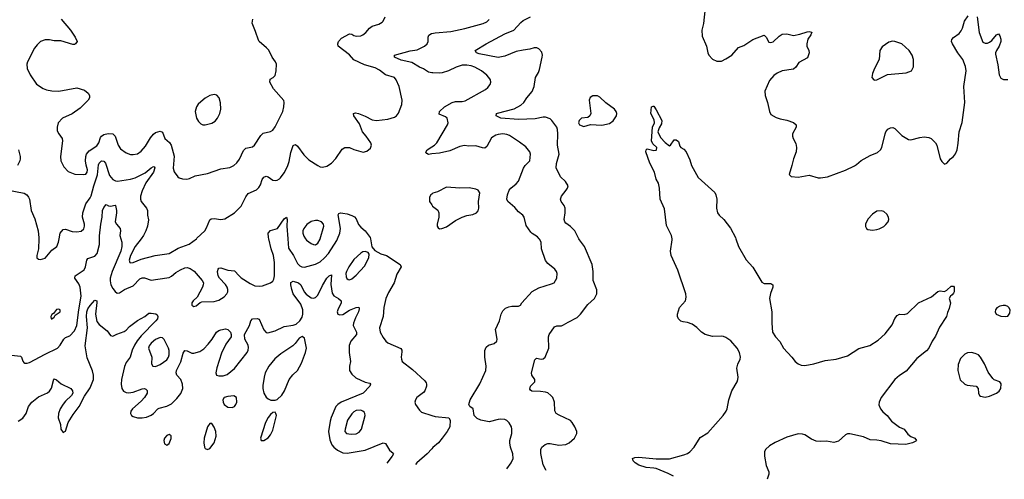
# Model space of a CAD drawing. Header units: inches. Extents: x 1603819 to 1745079, y 385938 to 533966.
# Tile 45 of 256: x 1656344 to 1665080, y 387865 to 391944. Entities that reach past the tile are written whole.
import ezdxf

# ---------------------------------------------------------------- set-up
doc = ezdxf.new("R2010")
doc.units = ezdxf.units.IN
doc.header["$MEASUREMENT"] = 0
for name, color, linetype in [('B6358', 7, 'Continuous'), ('B6359', 7, 'Continuous'), ('B6368', 7, 'Continuous'), ('B6369', 7, 'Continuous')]:
    doc.layers.add(name, color=color, linetype=linetype)

msp = doc.modelspace()

# ---------------------------------------------------------------- linework, layer by layer
at = {"layer": 'B6358', "color": 5}
for points, elevation in [([(1656270, 388967.9), (1656350, 388957.4), (1656358.7, 388950), (1656372.8, 388912.8), (1656381.6, 388901.6), (1656390, 388895.8), (1656410, 388894.3), (1656430, 388900.2), (1656570, 388976.5), (1656679.6, 389030), (1656704.5, 389055.5), (1656736.9, 389110), (1656750, 389122), (1656790, 389138.7), (1656830, 389183.1), (1656851.2, 389230), (1656867.8, 389370), (1656888.1, 389490), (1656881.7, 389570), (1656870, 389601), (1656834.2, 389650), (1656836.4, 389670), (1656916.5, 389723.5), (1656928.5, 389750), (1656939.7, 389810), (1656950, 389823.1), (1657010, 389845.7), (1657031, 389870), (1657052.4, 389947.6), (1657052.7, 390000)], 340), ([(1656513, 390000), (1656510.5, 389910), (1656494.8, 389850), (1656496, 389830), (1656510, 389818.8), (1656530, 389814.8), (1656570, 389827.7), (1656630, 389897.3), (1656673.2, 389930), (1656689.6, 389970), (1656694.6, 390000)], 360), ([(1657241.9, 390000), (1657251, 389970), (1657251.3, 389931.3), (1657242.5, 389890), (1657164.9, 389710), (1657147.2, 389650), (1657146.1, 389626.2), (1657152.2, 389592.2), (1657170, 389558.4), (1657190, 389532.7), (1657210, 389518), (1657230, 389519.3), (1657274.5, 389550), (1657350, 389583.2), (1657410, 389644.6), (1657430, 389652.8), (1657450, 389651.5), (1657510, 389631), (1657650, 389651.8), (1657670, 389657), (1657690, 389668.8), (1657730, 389700.8), (1657770, 389724.7), (1657810, 389741.3), (1657830, 389744), (1657856.5, 389736.5), (1657892.1, 389712.1), (1657964, 389630), (1657974, 389610), (1657973.4, 389590), (1657965.5, 389570), (1657917.4, 389482.6), (1657883.8, 389450), (1657870.5, 389430), (1657870.7, 389410), (1657890, 389399.5), (1657910, 389404.2), (1657945.3, 389434.7), (1657960.6, 389439.4), (1658070, 389444.3), (1658110, 389455.9), (1658157.1, 389482.9), (1658183.1, 389510), (1658190.7, 389530), (1658191.4, 389548.6), (1658185.3, 389570), (1658170, 389593.5), (1658117.4, 389650), (1658106.3, 389670), (1658099.6, 389710), (1658103.7, 389730), (1658110, 389737.3), (1658130, 389741.3), (1658190, 389722), (1658250, 389716.4), (1658290.2, 389670), (1658310, 389654), (1658390, 389602.2), (1658430, 389583.2), (1658470, 389578.4), (1658497.2, 389582.8), (1658570, 389608), (1658590, 389622.6), (1658599.9, 389640.1), (1658606.3, 389670), (1658606, 389790), (1658596.6, 389850), (1658576, 389910), (1658554.4, 390000)], 340), ([(1657421.2, 390000), (1657370, 389931), (1657326.8, 389850), (1657316.5, 389810), (1657322, 389790), (1657330, 389785.3), (1657350, 389787.9), (1657422.1, 389817.9), (1657547, 389850), (1657670, 389868.5), (1657750, 389917.1), (1657848.4, 389951.6), (1657912, 390000)], 360), ([(1658723, 390000), (1658730, 389916.3), (1658773.8, 389850), (1658810, 389780.3), (1658830, 389759.6), (1658846.4, 389750), (1658870, 389746.8), (1658970, 389773.5), (1659010, 389794.6), (1659050, 389829.4), (1659084.5, 389870), (1659157.2, 389982.9), (1659164, 390000)], 340), ([(1658881, 390000), (1658890, 389987.4), (1658930, 389958), (1658950, 389948.7), (1658970, 389946.7), (1658990, 389960.5), (1659010, 389997.3), (1659010.7, 390000)], 360), ([(1659456.3, 390000), (1659467.3, 389927.3), (1659495.3, 389895.3), (1659547.3, 389867.3), (1659598, 389850), (1659721, 389770), (1659727.3, 389750), (1659690, 389686), (1659665.3, 389610), (1659615.9, 389524.1), (1659593.8, 389470), (1659574, 389390), (1659567.7, 389310), (1659537.4, 389210), (1659542.6, 389170), (1659570, 389122), (1659591.7, 389091.7), (1659610, 389075.5), (1659724.9, 389024.9), (1659734, 389010), (1659735.9, 388995.9), (1659728.4, 388950), (1659730.4, 388930), (1659739.1, 388910), (1659830, 388840.5), (1659938, 388738), (1659950, 388721), (1659954.4, 388710), (1659953.7, 388690), (1659938.4, 388650), (1659925.8, 388634.2), (1659868.9, 388591.1), (1659855.5, 388570), (1659850.5, 388550), (1659855.5, 388530), (1659890, 388477.3), (1659910, 388462), (1660000, 388432)], 340), ([(1656330, 388380.7), (1656371.7, 388408.3), (1656402.7, 388450), (1656423.5, 388510), (1656451.1, 388550), (1656510, 388597.4), (1656590, 388631.1), (1656610, 388647.1), (1656627, 388673), (1656647.3, 388752.7), (1656650, 388755.5), (1656670, 388748.7), (1656712.7, 388712.7), (1656797.3, 388670), (1656813, 388650), (1656814.4, 388630), (1656804.4, 388610), (1656750, 388557.7), (1656730, 388532.4), (1656703.5, 388490), (1656687.8, 388450), (1656685.4, 388410), (1656705.3, 388350), (1656708.9, 388308.9), (1656730, 388281), (1656750, 388291.3), (1656773.6, 388370), (1656818.9, 388441.1), (1656870.9, 388510), (1656918.2, 388601.8), (1656970, 388675.5), (1656998.4, 388750), (1656998.2, 388790), (1656990, 388829), (1656943.3, 388943.3), (1656924.4, 389050), (1656946.2, 389210), (1656937.6, 389310), (1656941.3, 389350), (1656950, 389378), (1656970, 389408.7), (1657010, 389454.9), (1657027.5, 389447.5), (1657030, 389434), (1657018, 389330), (1657030, 389266.3), (1657050, 389238.2), (1657121.3, 389181.3), (1657150, 389141), (1657170, 389134.8), (1657206.7, 389153.3), (1657270, 389175.5), (1657290, 389188.4), (1657319.5, 389220.5), (1657390, 389273.7), (1657455.1, 389310), (1657490, 389339.1), (1657510, 389340.5), (1657552.1, 389332.1), (1657564.9, 389324.9), (1657570.5, 389310), (1657566, 389290), (1657551.8, 389270), (1657422.7, 389137.3), (1657386.6, 389093.4), (1657363.8, 389056.2), (1657342.3, 389010), (1657323.2, 388950), (1657290, 388902), (1657273.6, 388866.4), (1657247.4, 388750), (1657244, 388710), (1657250.1, 388670.1), (1657266.4, 388646.4), (1657290, 388634), (1657310, 388631.5), (1657350, 388636.8), (1657430, 388668), (1657450, 388670.2), (1657464.6, 388664.6), (1657473.7, 388653.7), (1657473.8, 388630), (1657452.4, 388590), (1657422.9, 388557.1), (1657345.5, 388490), (1657331.5, 388470), (1657327.4, 388450), (1657337.6, 388430), (1657350, 388422.8), (1657390, 388411.1), (1657430, 388409.2), (1657470, 388417.6), (1657510, 388432.8), (1657531.9, 388448.1), (1657569.9, 388490.1), (1657582.5, 388497.5), (1657650, 388513.6), (1657690, 388535), (1657739, 388581), (1657773, 388627), (1657790.5, 388670), (1657789.8, 388710), (1657772.9, 388750), (1657737.7, 388790), (1657733.1, 388810), (1657736.5, 388830), (1657773.1, 388906.9), (1657794.6, 388985.4), (1657810, 389008.4), (1657830, 389004.6), (1657870, 388985.2), (1657890, 388983.2), (1657942.3, 388997.7), (1657977.7, 389022.3), (1658016.6, 389063.4), (1658052.8, 389110), (1658090, 389170.7), (1658110, 389184.9), (1658129.6, 389190.4), (1658170, 389199.3), (1658190, 389193.4), (1658214, 389170), (1658220.7, 389150), (1658219.1, 389130), (1658174.5, 389065.5), (1658134.2, 388985.8), (1658093.4, 388853.4), (1658084.7, 388810), (1658090.3, 388790.3), (1658110, 388781.7), (1658150, 388782.4), (1658184.2, 388795.8), (1658250.5, 388849.5), (1658363.5, 388990), (1658371.9, 389010), (1658374.6, 389034.6), (1658370, 389056), (1658342.9, 389110), (1658339.5, 389150), (1658384.5, 389230), (1658396, 389270), (1658409.2, 389290), (1658450, 389292.7), (1658470, 389284.9), (1658510, 389190.4), (1658530, 389168.5), (1658546, 389166), (1658610, 389184), (1658690, 389221.3), (1658770, 389233.4), (1658797.6, 389242.4), (1658830, 389270.3), (1658850, 389303.1), (1658856.7, 389330), (1658856.6, 389370), (1658838.6, 389418.6), (1658772, 389510), (1658758.3, 389550), (1658749.7, 389590), (1658750, 389610.8), (1658770, 389622.4), (1658817.6, 389610), (1658837.7, 389590), (1658869.1, 389530), (1658886.5, 389506.5), (1658930, 389475), (1658950, 389472.1), (1658970, 389479.2), (1658990, 389500.3), (1659030, 389585.5), (1659069.8, 389650), (1659090, 389672), (1659110, 389678.8), (1659105.5, 389594.5), (1659117.6, 389517.6), (1659132.4, 389492.4), (1659172.7, 389470), (1659195.3, 389450), (1659197.4, 389430), (1659167.1, 389370), (1659162, 389350), (1659167.2, 389330), (1659185.5, 389325.5), (1659211.2, 389328.8), (1659270, 389367.4), (1659330.4, 389390.4), (1659352.5, 389392.5), (1659357.2, 389377.2), (1659351.1, 389350), (1659322.8, 389297.2), (1659305.5, 389250), (1659304, 389230), (1659332.9, 389170), (1659333.1, 389150), (1659281.6, 389090), (1659268.7, 389051.3), (1659267.2, 388990), (1659279.5, 388910), (1659268.9, 388870), (1659271.7, 388830), (1659290, 388798.4), (1659326.7, 388766.7), (1659410, 388727), (1659450, 388719.1), (1659458, 388710), (1659452, 388690), (1659391.1, 388630), (1659196.1, 388550), (1659165.5, 388530), (1659149.2, 388510), (1659106.7, 388413.3), (1659098, 388382), (1659085.4, 388290), (1659096.5, 388216.5), (1659112.2, 388172.2), (1659130.1, 388150.1), (1659164.2, 388124.2), (1659210, 388100.2), (1659250, 388098.2), (1659410, 388123.2), (1659570, 388188.2), (1659590, 388184), (1659624.9, 388124.9), (1659657, 388097), (1659660.5, 388090), (1659650.3, 388070), (1659601.8, 388006.6)], 320), ([(1660000, 388135.2), (1659959.5, 388090), (1659867.2, 388010), (1659855.3, 387995.3)], 340)]:
    msp.add_lwpolyline(points, dxfattribs=dict(at, elevation=elevation))
for points, elevation in [([(1659410, 389886.6), (1659390, 389883.6), (1659370, 389872.8), (1659310, 389815), (1659263.2, 389750), (1659243.5, 389710), (1659238.9, 389690), (1659240.4, 389660.4), (1659246.2, 389646.2), (1659259.1, 389639.1), (1659270, 389636.1), (1659290, 389642.8), (1659330, 389676.9), (1659403, 389757), (1659440.9, 389830), (1659444, 389864), (1659436.5, 389876.5)], 340), ([(1656690, 389375.1), (1656670, 389372.3), (1656642.8, 389337.2), (1656630, 389328.7), (1656620.7, 389310), (1656624.7, 389290), (1656630, 389288), (1656650, 389304), (1656659, 389321), (1656704, 389350), (1656702, 389370)], 360), ([(1657590, 389122.2), (1657550, 389105.3), (1657510, 389074.2), (1657491.5, 389050), (1657487.9, 389030), (1657515.5, 388950), (1657512.2, 388890), (1657524, 388870), (1657550, 388866.9), (1657590, 388883.5), (1657650, 388926.5), (1657665.8, 388950), (1657671.8, 388970), (1657670, 389009), (1657663.2, 389030), (1657625.7, 389105.7), (1657610, 389121.3)], 340), ([(1658850, 389131.8), (1658823.4, 389116.6), (1658788.5, 389070), (1658766.4, 389050), (1658661.4, 388978.6), (1658607.2, 388932.8), (1658553.5, 388870), (1658522.6, 388810), (1658511.9, 388771.9), (1658501.6, 388698.4), (1658501.3, 388670), (1658509.1, 388629.1), (1658530, 388592.6), (1658550, 388577.6), (1658571.4, 388568.6), (1658610, 388566.4), (1658630, 388573.7), (1658670, 388611.8), (1658694.2, 388650), (1658733.8, 388750), (1658767.2, 388792.8), (1658808.3, 388831.7), (1658845.5, 388894.5), (1658879.4, 388990), (1658887.7, 389030), (1658870, 389116)], 320), ([(1658245.4, 388605.4), (1658190, 388600.9), (1658159.5, 388590), (1658147.2, 388570), (1658148.2, 388550), (1658158.3, 388530), (1658190, 388506.2), (1658230, 388501.8), (1658250, 388512.2), (1658261.5, 388530), (1658269.8, 388550), (1658267, 388590)], 320), ([(1658610, 388460.9), (1658590, 388457.6), (1658570, 388438.7), (1658547.6, 388412.4), (1658524.2, 388370), (1658481.5, 388230), (1658488, 388210), (1658510, 388208), (1658550, 388232.8), (1658570, 388260.3), (1658590, 388302), (1658621.7, 388430), (1658617.6, 388450)], 320), ([(1659370, 388478.4), (1659330, 388475.2), (1659310, 388464.1), (1659290, 388445.3), (1659252.6, 388390), (1659231.3, 388310), (1659228.1, 388288.1), (1659244, 388270), (1659284.4, 388264.4), (1659330, 388267.8), (1659357, 388283), (1659377.4, 388310), (1659409.8, 388429.8), (1659407.3, 388450), (1659399.9, 388459.9), (1659389.8, 388469.8)], 340), ([(1658030, 388359.5), (1658010, 388329.4), (1657979.4, 388230), (1657976.5, 388190), (1657984.7, 388150), (1657990, 388138), (1658010, 388128), (1658030, 388138.4), (1658068.6, 388190), (1658087.5, 388247.5), (1658083.1, 388290), (1658070, 388326.6), (1658050, 388359.3)], 320), ([(1657670, 388263.6), (1657650, 388253.7), (1657630, 388231.2), (1657623.6, 388210), (1657630, 388180.5), (1657650, 388168.5), (1657670, 388183.8), (1657687.5, 388227.5), (1657689.4, 388250)], 320)]:
    msp.add_lwpolyline(points, close=True, dxfattribs=dict(at, elevation=elevation))
at = {"layer": 'B6359', "color": 5}
for points, elevation in [([(1656711.8, 391950), (1656793.7, 391850), (1656836, 391790), (1656854, 391750), (1656840.7, 391730), (1656830, 391723.6), (1656817, 391723), (1656710, 391755.1), (1656650, 391756.4), (1656610, 391765.1), (1656570, 391764.2), (1656530, 391749.6), (1656498, 391722), (1656474.4, 391690), (1656413, 391570), (1656407.9, 391547.9), (1656410.5, 391510), (1656435.6, 391455.6), (1656492.3, 391372.3), (1656551.8, 391331.8), (1656580.6, 391320.6), (1656630, 391312.2), (1656690, 391310.4), (1656850, 391340.4), (1656919.3, 391319.3), (1656953, 391293), (1656962.8, 391270), (1656962.8, 391250), (1656950.7, 391230), (1656879.9, 391160.1), (1656810.1, 391109.9), (1656723.1, 391070), (1656685.7, 391030), (1656675.3, 390990), (1656676.7, 390956.7), (1656690.6, 390930), (1656720.7, 390890), (1656724.9, 390870), (1656704.9, 390730), (1656710.3, 390690), (1656737.1, 390637.1), (1656775.3, 390595.3), (1656833.4, 390573.4), (1656910, 390570.4), (1656930, 390574.4), (1656943, 390590), (1656945.4, 390610), (1656932.7, 390652.7), (1656927.7, 390690), (1656930.7, 390729.3), (1656937.3, 390750), (1656961.2, 390778.8), (1657030, 390823.1), (1657047.1, 390850), (1657061.5, 390898.5), (1657070, 390910.5), (1657090, 390924.4), (1657130, 390934.9), (1657170.6, 390930), (1657191.8, 390910), (1657217.7, 390830), (1657237.2, 390797.2), (1657290, 390761.5), (1657328.5, 390748.5), (1657350, 390746.2), (1657390, 390754.7), (1657422.7, 390777.3), (1657460, 390820), (1657505.3, 390894.7), (1657530, 390926.5), (1657550, 390943.6), (1657590, 390954.9), (1657610, 390946), (1657631.4, 390890), (1657673.4, 390853.4), (1657689.2, 390830), (1657713.3, 390733.3), (1657706, 390626), (1657714.4, 390594.4), (1657748.5, 390548.5), (1657760.4, 390540.4), (1657790, 390530.6), (1657827.5, 390527.5), (1657850, 390533.4), (1657901.7, 390558.3), (1658010, 390577.8), (1658130, 390621.1), (1658210, 390632), (1658245.1, 390650), (1658270, 390672.2), (1658294.4, 390705.6), (1658330, 390783), (1658350, 390804.9), (1658410, 390815.8), (1658427.3, 390830), (1658483.2, 390916.8), (1658503.3, 390936.7), (1658569.8, 390950.2), (1658590, 390963.1), (1658610, 390992.4), (1658679.1, 391130), (1658686.6, 391170), (1658689.5, 391209.5), (1658686.3, 391226.3), (1658595.6, 391330), (1658563.6, 391390), (1658565.1, 391414.9), (1658592.7, 391430), (1658611.3, 391450), (1658618.9, 391490), (1658621.6, 391550), (1658614, 391570), (1658583, 391610), (1658553.9, 391673.9), (1658535.2, 391695.2), (1658469.6, 391750), (1658462, 391762), (1658437.7, 391837.7), (1658406.3, 391913.7), (1658414, 391950)], 380), ([(1657912, 390000), (1657916.5, 390003.5), (1657986, 390070), (1658002.3, 390097.7), (1658030, 390166.8), (1658043, 390177), (1658070, 390180.4), (1658130, 390171.7), (1658164.6, 390175.4), (1658250, 390228.4), (1658310, 390290.4), (1658350, 390372.7), (1658370, 390400.4), (1658446.1, 390433.9), (1658466.5, 390453.5), (1658480.3, 390479.7), (1658495.1, 390524.9), (1658510, 390547.7), (1658530, 390555.5), (1658550, 390548), (1658590, 390519.5), (1658610, 390517), (1658630, 390520.3), (1658650, 390530.4), (1658659.2, 390540.8), (1658690, 390584.2), (1658719.4, 390640.6), (1658734.5, 390685.5), (1658750, 390764), (1658770, 390826), (1658775.3, 390830), (1658790, 390836.3), (1658810, 390822), (1658865.9, 390745.9), (1658910, 390700.4), (1658990, 390648.5), (1659010, 390638.7), (1659030, 390636), (1659070, 390643.6), (1659109.6, 390670), (1659148.1, 390711.9), (1659205.6, 390794.4), (1659229.8, 390810.2), (1659270.2, 390810.2), (1659310, 390792.7), (1659392, 390768), (1659423.1, 390776.9), (1659457.2, 390802.8), (1659465.2, 390830), (1659460.9, 390850), (1659419.5, 390910), (1659385.6, 390950), (1659358.8, 391018.8), (1659307.8, 391090), (1659306, 391110), (1659323.3, 391116.7), (1659350, 391111.5), (1659410, 391088.8), (1659470, 391055.6), (1659510, 391047.9), (1659610, 391061.7), (1659670, 391078.4), (1659688.2, 391091.8), (1659704.2, 391115.8), (1659735.1, 391190), (1659736.3, 391230), (1659711.6, 391350), (1659684.5, 391410), (1659669.2, 391430), (1659590, 391454.7), (1659536.6, 391496.6), (1659497.6, 391517.6), (1659403, 391543), (1659307.7, 391587.7), (1659270, 391630.9), (1659168.4, 391708.4), (1659166.2, 391730), (1659172.9, 391750), (1659200.3, 391779.7), (1659270, 391819.1), (1659290, 391816.5), (1659310, 391803.1), (1659330, 391798.3), (1659370, 391802), (1659390, 391808.5), (1659416.2, 391830), (1659447, 391870), (1659470, 391886), (1659530, 391903.1), (1659559.4, 391920.6), (1659569.7, 391930.3), (1659587.6, 391970)], 360), ([(1660000, 391473.1), (1659970, 391479.1), (1659926.8, 391506.8), (1659890, 391521.3), (1659823.4, 391563.4), (1659730, 391585), (1659669.3, 391610), (1659670, 391630.2), (1659810, 391669), (1659870, 391677.3), (1659935.6, 391710), (1659959.7, 391730), (1659969.6, 391750), (1659967, 391790), (1659973.3, 391806.7), (1659998.7, 391821.3), (1660000, 391821.6)], 340), ([(1656332.2, 390790), (1656347.4, 390730), (1656348.9, 390710), (1656344.4, 390690), (1656326, 390650)], 360), ([(1660000, 390752.2), (1659970, 390748.7), (1659955.9, 390755.9), (1659948.3, 390768.3), (1659959.5, 390790), (1660000, 390814.7)], 340), ([(1656694.6, 390000), (1656702.9, 390050), (1656730, 390082.8), (1656750, 390084), (1656810, 390063.8), (1656850, 390061.3), (1656890, 390068.4), (1656913.2, 390086.8), (1656919.7, 390110), (1656918.9, 390130), (1656901.1, 390190), (1656905.7, 390230), (1656932.3, 390310), (1656970, 390363.1), (1656978.3, 390381.7), (1657000.6, 390470), (1657033.7, 390566.3), (1657044.6, 390655.4), (1657050, 390671.4), (1657068.6, 390690), (1657090, 390688), (1657104.7, 390670), (1657141.3, 390561.3), (1657170, 390524.4), (1657193.5, 390513.5), (1657212.2, 390512.2), (1657327.7, 390527.8), (1657370, 390539.8), (1657456.5, 390583.5), (1657510, 390630.2), (1657530, 390641.7), (1657538.4, 390638.4), (1657542.6, 390630), (1657531.2, 390590), (1657463.4, 390496.6), (1657430, 390425.6), (1657417.2, 390377.2), (1657415.3, 390350), (1657421.6, 390330), (1657470, 390270.8), (1657477.1, 390250), (1657477.1, 390210), (1657486.6, 390166.6), (1657478.9, 390110), (1657464.7, 390070), (1657443.5, 390030), (1657421.2, 390000)], 360), ([(1656230, 390434), (1656384.4, 390404.4), (1656408.5, 390388.5), (1656422, 390370), (1656430.4, 390350), (1656446, 390250), (1656477.2, 390177.2), (1656508, 390070), (1656513.2, 390006.8), (1656513, 390000)], 360), ([(1660000, 390396.6), (1659990.8, 390390), (1659980.5, 390370), (1659980.3, 390330), (1660000, 390299.8)], 360), ([(1657052.7, 390000), (1657052.9, 390027.1), (1657064.2, 390130), (1657077, 390190), (1657078.3, 390250), (1657090, 390277.3), (1657110, 390304), (1657132, 390292), (1657150, 390290.3), (1657190, 390298.4), (1657193.8, 390293.8), (1657203.5, 390250), (1657203.5, 390230), (1657191.6, 390150), (1657202.6, 390130), (1657235.9, 390090), (1657238.2, 390070), (1657232.8, 390030), (1657241.9, 390000)], 340), ([(1658554.4, 390000), (1658552, 390010), (1658549.7, 390050), (1658570, 390072.4), (1658631.8, 390090), (1658690, 390176.3), (1658710, 390190.7), (1658717, 390170), (1658713.7, 390110), (1658723, 390000)], 340), ([(1659010.7, 390000), (1659041.4, 390110), (1659038.5, 390130), (1659020.7, 390150), (1658990, 390162), (1658970, 390163.1), (1658930, 390152.2), (1658892.7, 390127.3), (1658865.5, 390090), (1658857.3, 390070), (1658856.1, 390050), (1658863.9, 390023.9), (1658881, 390000)], 360), ([(1659164, 390000), (1659183.8, 390050), (1659190.8, 390090), (1659168.6, 390211.4), (1659176.2, 390223.8), (1659190, 390228.4), (1659210, 390227), (1659250, 390219.5), (1659290, 390205.7), (1659313.3, 390193.3), (1659330, 390178), (1659350, 390125.5), (1659370, 390102.4), (1659410.6, 390070), (1659454.8, 390010), (1659456.3, 390000)], 340)]:
    msp.add_lwpolyline(points, dxfattribs=dict(at, elevation=elevation))
at = {"layer": 'B6359', "color": 5, "elevation": 420}
msp.add_lwpolyline([(1658070, 391279.6), (1658030, 391269.7), (1657990, 391246.2), (1657950, 391215.3), (1657926.9, 391193.1), (1657911.9, 391170), (1657902.3, 391130), (1657912.8, 391070), (1657930, 391039.6), (1657950, 391019.2), (1657970, 391011.1), (1657990, 391010.2), (1658050, 391025), (1658077.2, 391042.8), (1658099.8, 391070), (1658120.9, 391110), (1658127.3, 391150), (1658126.7, 391206.7), (1658115.1, 391250), (1658093.9, 391273.9)], close=True, dxfattribs=at)
at = {"layer": 'B6368', "color": 5}
for points, elevation in [([(1660665, 387959.1), (1660705.6, 388010), (1660722, 388050), (1660718.9, 388090), (1660698.5, 388150), (1660692.4, 388190), (1660694, 388210), (1660711.6, 388270), (1660711.8, 388310), (1660706.6, 388330), (1660686.8, 388366.8), (1660666.8, 388386.8), (1660650, 388395.1), (1660610, 388399.5), (1660590, 388397), (1660510, 388374), (1660435.3, 388390), (1660403.8, 388403.8), (1660377.2, 388430), (1660368, 388490), (1660338, 388510), (1660328.7, 388530), (1660342, 388570), (1660428.2, 388711.8), (1660478.5, 388830), (1660483.9, 388870), (1660469.8, 388950), (1660470.7, 389009.3), (1660476.1, 389023.9), (1660483.3, 389036.7), (1660504.6, 389055.4), (1660552.7, 389070), (1660576.9, 389090), (1660579.7, 389110), (1660565.4, 389194.6), (1660600.9, 389270), (1660615.1, 389330), (1660630, 389361), (1660655.6, 389384.4), (1660683.8, 389396.2), (1660710, 389401.3), (1660770, 389401.6), (1660789, 389410), (1660798, 389430), (1660890, 389530.3), (1660950, 389564.2), (1661061.7, 389598.3), (1661085.2, 389610), (1661109.5, 389650), (1661112.3, 389690), (1661106, 389710), (1661092.7, 389730), (1661030, 389778.7), (1661010, 389807.3), (1660973.8, 389910), (1660969.8, 389969.8), (1660957, 389997), (1660954.3, 390000)], 340), ([(1661014.1, 387943.5), (1661013.6, 387950), (1660990, 387993.2), (1660967.6, 388092.4), (1660967.3, 388130), (1660976.9, 388150), (1661005.9, 388174.1), (1661030, 388181.8), (1661050, 388182.4), (1661129, 388169), (1661190, 388174), (1661218, 388190), (1661266, 388230), (1661287, 388270), (1661287, 388290), (1661269.6, 388330), (1661246.6, 388370), (1661230, 388386.6), (1661130, 388432.8), (1661103.6, 388450), (1661093.6, 388473.6), (1661089.8, 388550), (1661073.5, 388590), (1661057.4, 388610), (1661030, 388631), (1661010, 388638), (1660965.4, 388645.4), (1660888.3, 388648.3), (1660876, 388656), (1660870, 388666), (1660875.4, 388690), (1660916.1, 388730), (1660914.6, 388750), (1660887.7, 388787.7), (1660885, 388810), (1660914.5, 388925.5), (1660930, 388941.3), (1660970, 388930.4), (1660987.2, 388932.8), (1661006, 388950), (1661038, 389030), (1661034.7, 389130), (1661041.7, 389150), (1661090, 389219.3), (1661110, 389228.2), (1661150, 389228.2), (1661170, 389234.9), (1661210, 389260.3), (1661290, 389300.3), (1661318.9, 389330), (1661383.9, 389416.1), (1661445.1, 389470), (1661464, 389510), (1661465.3, 389545.3), (1661431.5, 389630), (1661432.3, 389710), (1661422.3, 389770), (1661355.4, 389930), (1661311.3, 389990), (1661305.9, 390000)], 320), ([(1662144.8, 387893), (1662096.7, 387916.7), (1661990, 387959.6), (1661970, 387965), (1661901.2, 387970), (1661836.2, 387990), (1661805.1, 388010), (1661786.3, 388030), (1661781.2, 388050), (1661801, 388059), (1661838.7, 388061.3), (1661990, 388045.7), (1662110, 388046.7), (1662237.4, 388082.5), (1662270, 388095), (1662291, 388109), (1662328.7, 388150), (1662383, 388237), (1662450, 388276.5), (1662586.2, 388430), (1662612.3, 388470), (1662620.4, 388490), (1662635.3, 388570), (1662662.2, 388650), (1662709.8, 388730), (1662717.3, 388750), (1662719.1, 388770), (1662708, 388850), (1662714.5, 388885.5), (1662736.8, 388930), (1662738.5, 388950), (1662729.9, 388990), (1662709.3, 389030), (1662652.5, 389092.5), (1662610, 389124.3), (1662590, 389133.4), (1662570, 389135.3), (1662490, 389133.5), (1662424.8, 389150), (1662393.6, 389170), (1662351.2, 389211.2), (1662310, 389241.5), (1662270, 389256.1), (1662230, 389261.3), (1662210, 389269.5), (1662190, 389289.3), (1662180.7, 389310), (1662182, 389330), (1662198.4, 389390), (1662250.5, 389449.5), (1662257.3, 389482.7), (1662254.6, 389510), (1662182.1, 389722.1), (1662123.9, 389850), (1662117, 389890), (1662133.3, 389990), (1662132.1, 390000)], 280), ([(1662698.2, 390000), (1662720.8, 389930), (1662790, 389814), (1662847.9, 389747.9), (1662930, 389615.5), (1662950, 389603.1), (1663010, 389601.6), (1663024.9, 389590), (1663025.3, 389570), (1663004.8, 389515.2), (1662998, 389470), (1663016.8, 389350), (1663016.3, 389250), (1663024.5, 389170), (1663050, 389130.3), (1663087.5, 389087.5), (1663122.4, 389030), (1663195.2, 388950), (1663223.2, 388910), (1663250, 388889.5), (1663277.9, 388877.9), (1663310, 388875.6), (1663390.8, 388890.8), (1663490, 388920.4), (1663588.5, 388931.5), (1663690, 388960.9), (1663790, 389025), (1663887.3, 389052.7), (1663960.9, 389099.1), (1664024.5, 389155.5), (1664084.4, 389235.6), (1664110, 389290.8), (1664130, 389318.8), (1664150, 389330.5), (1664192.5, 389327.5), (1664222.5, 389337.5), (1664319, 389430), (1664435.1, 389484.9), (1664490, 389531), (1664510, 389538), (1664550, 389532), (1664570, 389542), (1664610, 389578), (1664630, 389578), (1664636, 389570), (1664634.8, 389530), (1664630, 389518), (1664618.5, 389501.5), (1664602, 389490), (1664591.3, 389470), (1664601.6, 389430), (1664590, 389381.2), (1664574.7, 389345.3), (1664568, 389310), (1664505.2, 389214.8), (1664470, 389135.6), (1664440.3, 389090), (1664411.2, 389030), (1664390, 389005.3), (1664302.7, 388937.3), (1664210, 388823.5), (1664150, 388785), (1664109.3, 388750.7), (1663988.1, 388591.9), (1663968.4, 388550), (1663966.6, 388526.6), (1663981.5, 388490), (1664002.7, 388462.7), (1664041.5, 388430), (1664079.5, 388379.5), (1664149, 388329), (1664190.7, 388310), (1664225.5, 388265.5), (1664250, 388246), (1664286, 388230), (1664301, 388210), (1664295.2, 388204.8), (1664264.7, 388190), (1664205.8, 388174.2), (1664070, 388180.5), (1663986.7, 388206.7), (1663950, 388213.3), (1663890, 388215.3), (1663830, 388241.2), (1663710, 388268.3), (1663690, 388267.1), (1663670, 388258.3), (1663610, 388203), (1663568.7, 388191.3), (1663502.2, 388202.2), (1663450, 388199.8), (1663410, 388203.7), (1663370, 388220.6), (1663310, 388258.7), (1663290, 388265.4), (1663250, 388267), (1663150, 388239.2), (1663047.2, 388192.8), (1662996.8, 388163.2), (1662962, 388130), (1662952.2, 388107.8), (1662953.1, 388070), (1662968, 387988), (1662990.3, 387930), (1662991.6, 387910), (1662975.9, 387864.8)], 280), ([(1660000, 388432), (1660030, 388422), (1660150.8, 388410.8), (1660164.7, 388390), (1660161, 388330), (1660137.3, 388290), (1660092.7, 388230), (1660060.4, 388190), (1660010, 388146.3), (1660000, 388135.2)], 340)]:
    msp.add_lwpolyline(points, dxfattribs=dict(at, elevation=elevation))
at = {"layer": 'B6368', "color": 5, "elevation": 320}
for points in [[(1665090, 389406), (1665070, 389406), (1665039.9, 389400.1), (1665014.2, 389385.8), (1665002, 389370), (1664999.1, 389350), (1665007.7, 389330), (1665050, 389312.7), (1665090, 389308.5), (1665110, 389313.4), (1665130, 389338), (1665131.2, 389370), (1665119.6, 389390), (1665110, 389398.7)], [(1664790, 388989.8), (1664752.9, 388987.1), (1664730, 388976.8), (1664690, 388935.8), (1664670, 388884), (1664668.3, 388830), (1664689, 388749), (1664730, 388708.2), (1664750, 388701.6), (1664831, 388690), (1664847.7, 388670), (1664850.6, 388630), (1664860.7, 388610), (1664870, 388603), (1664910, 388592.4), (1664950, 388603.7), (1665010, 388628.7), (1665033.7, 388646.3), (1665048, 388670), (1665053.6, 388713.6), (1665039, 388730), (1664990, 388747), (1664978.9, 388758.9), (1664935.6, 388815.6), (1664903.9, 388890), (1664868.4, 388950), (1664850, 388969.7), (1664822.8, 388982.8)]]:
    msp.add_lwpolyline(points, close=True, dxfattribs=at)
at = {"layer": 'B6369', "color": 5}
for points, elevation in [([(1662425.7, 392050), (1662411.3, 391910), (1662395.2, 391850), (1662399, 391799), (1662438.2, 391710), (1662449.2, 391650), (1662457.3, 391630), (1662490, 391594), (1662530, 391575.5), (1662570, 391576.9), (1662610, 391596.2), (1662663.9, 391630), (1662721.8, 391698.2), (1662770, 391715.8), (1662850, 391768.5), (1662950, 391806), (1662966, 391790), (1662990, 391744.7), (1663010, 391740.7), (1663030, 391748), (1663081.9, 391798.1), (1663110, 391814.3), (1663150, 391817.1), (1663210, 391804.6), (1663265.3, 391814.7), (1663330, 391836.4), (1663350, 391839.3), (1663372, 391832), (1663364.9, 391810), (1663336.4, 391770), (1663326.7, 391730), (1663328.5, 391710), (1663345.5, 391670), (1663348, 391650), (1663333.5, 391606.5), (1663257.4, 391562.6), (1663230, 391523.7), (1663210, 391505.6), (1663110, 391491.3), (1663064, 391470), (1663036.3, 391450), (1662995.8, 391404.2), (1662954.9, 391310), (1662958, 391270), (1662979.1, 391210), (1662996.3, 391130), (1663010, 391102.8), (1663055.3, 391075.3), (1663090, 391063.7), (1663150, 391053.4), (1663210, 391030.4), (1663234, 391010), (1663234, 390990), (1663201.6, 390930), (1663200.5, 390910), (1663205.5, 390890), (1663230, 390844.7), (1663237.1, 390810), (1663232, 390770), (1663208.4, 390710), (1663196.4, 390650), (1663170.9, 390570.9), (1663190, 390550.8), (1663250, 390546), (1663350, 390564.2), (1663430, 390540.5), (1663450, 390539.3), (1663510, 390548.8), (1663670.6, 390609.4), (1663750, 390646.3), (1663770, 390658), (1663810, 390693.1), (1663890, 390739.3), (1663954, 390766), (1663982.7, 390790), (1663994.7, 390810), (1664021.6, 390930), (1664029.8, 390950), (1664047.7, 390972.3), (1664070, 390984.2), (1664090, 390985.7), (1664110, 390979.5), (1664170, 390916.4), (1664230, 390880.5), (1664250, 390879.1), (1664330, 390899.5), (1664370, 390903), (1664410, 390898.8), (1664430.4, 390890.4), (1664470, 390851.3), (1664481, 390830), (1664511, 390710), (1664524.5, 390684.5), (1664550, 390662), (1664570, 390672), (1664602, 390710), (1664630, 390731), (1664647.3, 390752.7), (1664660.7, 390790), (1664671.2, 390848.8), (1664680.7, 390950), (1664707.4, 391032.6), (1664729.8, 391210), (1664722.5, 391350), (1664740.3, 391490), (1664736.2, 391530), (1664712.5, 391590), (1664667.2, 391650), (1664619.8, 391730), (1664611.3, 391750), (1664613.1, 391766.9), (1664630, 391786), (1664678.2, 391821.8), (1664696.2, 391843.8), (1664708.5, 391870), (1664725.8, 391930), (1664760.9, 391979.1)], 320), ([(1660000, 391821.6), (1660030, 391828.1), (1660170, 391838.8), (1660294.7, 391865.3), (1660456, 391910), (1660490, 391926), (1660510, 391944.4)], 340), ([(1661305.9, 390000), (1661268.2, 390070), (1661230, 390109.7), (1661190, 390138.7), (1661180.5, 390150), (1661174.3, 390170), (1661183, 390230), (1661182.9, 390270), (1661175.8, 390295.8), (1661149.7, 390329.7), (1661142.4, 390350), (1661150, 390377.3), (1661192, 390430), (1661204.5, 390450), (1661209.5, 390470), (1661188.2, 390508.2), (1661141.2, 390550), (1661105.2, 390630), (1661106.8, 390666.8), (1661129.8, 390750), (1661115.2, 390830), (1661118.3, 390930), (1661116.2, 390970), (1661109.6, 390990), (1661065.6, 391050), (1661050, 391063), (1661010, 391078.3), (1660990, 391079.7), (1660916.8, 391063.2), (1660770, 391057.5), (1660614, 391070), (1660572.7, 391090), (1660574, 391110), (1660584.4, 391115.6), (1660730, 391152.3), (1660790, 391184), (1660816.2, 391210), (1660843.1, 391250), (1660890, 391305.3), (1660909.8, 391350), (1660920.5, 391430), (1660945.9, 391474.1), (1660956.8, 391503.2), (1660980.5, 391610), (1660982.4, 391630), (1660976, 391656), (1660950, 391685.6), (1660932.9, 391692.9), (1660910, 391693.3), (1660870, 391681), (1660810, 391674.3), (1660750, 391660.6), (1660650, 391620.2), (1660590, 391609.8), (1660422, 391642), (1660397.2, 391650), (1660384, 391670), (1660484.2, 391730), (1660650, 391817.2), (1660727.6, 391850), (1660790, 391920.4), (1660810, 391936.4), (1660876, 391970)], 320), ([(1664838.3, 391970), (1664857.7, 391830), (1664890, 391745.5), (1664910, 391734.9), (1664930, 391735.3), (1664950, 391743.1), (1664970, 391759.5), (1665010, 391810.8), (1665030, 391818), (1665041.4, 391801.4), (1665050.4, 391770.4), (1665050.3, 391750), (1665035.6, 391710), (1665010.2, 391670), (1665002.7, 391650), (1665003, 391637), (1665022.5, 391542.5), (1665033.5, 391453.5), (1665050, 391423.6), (1665074.4, 391414.4), (1665110, 391414.6)], 320), ([(1660000, 390814.7), (1660025.1, 390830), (1660046, 390850), (1660138.7, 391010), (1660144.5, 391030), (1660137.2, 391070), (1660123.2, 391083.2), (1660066.8, 391106.8), (1660069.5, 391130), (1660112.7, 391170), (1660180.9, 391210), (1660210, 391217.8), (1660270, 391219.2), (1660295.2, 391224.8), (1660476.4, 391323.6), (1660497.7, 391342.3), (1660518, 391370), (1660523.7, 391390), (1660520.9, 391410), (1660507.3, 391430), (1660490, 391451.5), (1660440.5, 391490), (1660382.9, 391522.9), (1660350, 391535.2), (1660310, 391541.3), (1660270, 391539.1), (1660217.3, 391522.7), (1660150, 391491.1), (1660091.8, 391471.8), (1660068.2, 391468.2), (1660008.7, 391471.3), (1660000, 391473.1)], 340), ([(1662132.1, 390000), (1662128.7, 390028.7), (1662083.9, 390116.1), (1662065.2, 390265.2), (1662027.3, 390350), (1662020.5, 390450), (1662012.8, 390492.8), (1661992.7, 390530), (1661976.2, 390590), (1661935, 390670), (1661900.9, 390770), (1661904, 390790), (1661910, 390798), (1661970, 390783.8), (1661990, 390785.5), (1661995.1, 390790), (1661996.2, 390810), (1661961.7, 390841.7), (1661949, 390870), (1661957.4, 390990), (1661976.9, 391030), (1661974.9, 391054.9), (1661945.1, 391110), (1661950, 391172), (1661964, 391176), (1661970, 391176), (1661990, 391144.9), (1662042.3, 391050), (1662039.5, 391020.5), (1662016.8, 390983.2), (1662006.7, 390950), (1662030, 390897.6), (1662070, 390853), (1662110, 390824.7), (1662118, 390830), (1662150, 390878), (1662170, 390878), (1662190, 390862), (1662202, 390822), (1662210.8, 390810.8), (1662235.9, 390795.9), (1662257.3, 390770), (1662290, 390701), (1662305.5, 390650), (1662364.8, 390544.8), (1662513.1, 390410), (1662521.7, 390390), (1662528.9, 390350), (1662526.3, 390270), (1662536, 390230), (1662550.3, 390210), (1662592.7, 390170), (1662650, 390094), (1662694.9, 390010), (1662698.2, 390000)], 280), ([(1660954.3, 390000), (1660938.2, 390018.2), (1660890, 390046), (1660878, 390058), (1660837, 390117), (1660818.9, 390190), (1660809.7, 390209.7), (1660770, 390238.4), (1660736.6, 390276.6), (1660675.1, 390330), (1660667.6, 390350), (1660671.3, 390390), (1660686.9, 390430), (1660701.3, 390450), (1660750, 390487.4), (1660768.4, 390510), (1660813.2, 390626.8), (1660829.8, 390650.2), (1660869.6, 390690), (1660876.9, 390750), (1660871.5, 390770), (1660834.1, 390814.1), (1660777.7, 390857.7), (1660690, 390914.7), (1660666.1, 390926.1), (1660629.7, 390929.7), (1660590, 390926.2), (1660570, 390919.8), (1660530, 390894.7), (1660490, 390819.5), (1660470, 390805.1), (1660450, 390805.6), (1660390, 390825.1), (1660330, 390821), (1660290, 390826.9), (1660250, 390818.3), (1660160.2, 390779.7), (1660070, 390760.4), (1660000, 390752.2)], 340), ([(1660000, 390299.8), (1660006.4, 390290), (1660052.9, 390252.9), (1660063.1, 390230), (1660062, 390190), (1660048.5, 390130), (1660048.2, 390110), (1660056.3, 390096.3), (1660070, 390088.4), (1660090, 390090.4), (1660130, 390107), (1660210, 390161.7), (1660268.7, 390191.3), (1660310, 390205.3), (1660365.8, 390214.2), (1660397.2, 390230), (1660411.5, 390248.5), (1660417.6, 390270), (1660416, 390330), (1660427.2, 390407.2), (1660413.2, 390430), (1660390, 390439.6), (1660331.1, 390451.1), (1660250, 390448.2), (1660130, 390457), (1660050, 390416.2), (1660010, 390403.7), (1660000, 390396.6)], 360)]:
    msp.add_lwpolyline(points, dxfattribs=dict(at, elevation=elevation))
for points, elevation in [([(1664088.1, 391751.9), (1664055.2, 391744.8), (1663996.8, 391703.2), (1663976, 391670), (1663970.8, 391590), (1663927.3, 391510), (1663910, 391466), (1663906, 391430), (1663922, 391410), (1663930, 391406.8), (1663950, 391411), (1664042.3, 391457.7), (1664210, 391473.4), (1664255.3, 391490), (1664274.8, 391525.2), (1664273.6, 391590), (1664261.6, 391630), (1664235.6, 391670), (1664170, 391729.3), (1664110, 391749.5)], 340), ([(1661430, 391268.3), (1661406.6, 391253.4), (1661396.5, 391230), (1661410.5, 391110), (1661402.8, 391090), (1661384.5, 391075.5), (1661330, 391069.2), (1661306.8, 391050), (1661302.8, 391030), (1661312, 391010), (1661350, 390997.3), (1661410, 391014.8), (1661510, 391008), (1661575.9, 391024.1), (1661610, 391045.3), (1661638.2, 391090), (1661642.4, 391110), (1661637.6, 391130), (1661621.7, 391150), (1661546.1, 391206.1), (1661490, 391256.4), (1661470, 391267.6)], 320), ([(1663990, 390247.8), (1663950, 390244.2), (1663910, 390218.7), (1663870, 390174.5), (1663848.7, 390130), (1663847.7, 390107.8), (1663858, 390090), (1663870, 390082), (1663910, 390074.6), (1663950, 390080.9), (1663970, 390088.9), (1664010, 390109), (1664030, 390125.7), (1664048.3, 390150), (1664054.5, 390170), (1664052.7, 390192.7), (1664038, 390218), (1664010, 390241.6)], 320)]:
    msp.add_lwpolyline(points, close=True, dxfattribs=dict(at, elevation=elevation))

doc.saveas('drawing.dxf')
